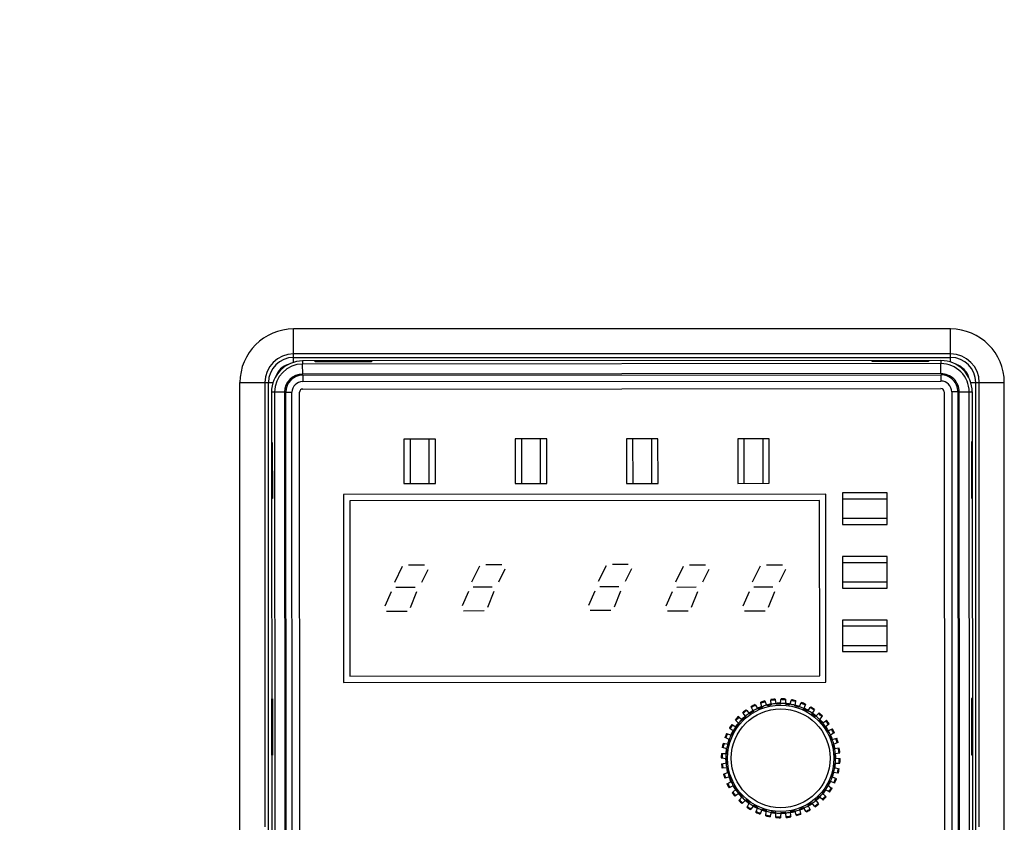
# Model space of a CAD drawing. Header units: millimetres. Extents: x 802 to 9345, y -804 to 1180.
# Tile 114 of 189: x 3477 to 3556, y 70 to 134. Entities that reach past the tile are written whole.
import ezdxf

# ---------------------------------------------------------------- set-up
doc = ezdxf.new("R2010")
doc.units = ezdxf.units.MM
doc.header["$LTSCALE"] = 30.734
doc.header["$PDMODE"] = 3
doc.header["$PDSIZE"] = 0.3
doc.layers.get('0').update_dxf_attribs({"linetype": 'CONTINUOUS'})
doc.layers.get('Defpoints').update_dxf_attribs({"linetype": 'CONTINUOUS'})
doc.layers.add('dimension', color=3, linetype='CONTINUOUS')
doc.styles.get("Standard").update_dxf_attribs({"font": 'txt', "width": 0.7})
doc.dimstyles.get("Standard").update_dxf_attribs({"dimtxt": 10, "dimasz": 10, "dimexe": 10, "dimexo": 3, "dimgap": 3, "dimtad": 1, "dimdec": 1, "dimdsep": 46, "dimtxsty": 'Standard', "dimcen": 10, "dimclrd": 2, "dimclre": 2, "dimclrt": 2, "dimadec": 0, "dimazin": 0, "dimtp": 0.01, "dimtm": 0.01, "dimtfac": 1, "dimtofl": 0, "dimtmove": 0, "dimatfit": 3, "dimfxl": 1, "dimtolj": 1, "dimarcsym": 0})

# ---------------------------------------------------------------- blocks, each defined once
blk = doc.blocks.new('*D80')
at = {"layer": 'Defpoints', "color": 0, "transparency": 16777216}
for p in [(3447.225, 140.625), (3452.916, 138.722)]:
    blk.add_point(p, dxfattribs=at)
at = {"layer": 'dimension', "lineweight": -2, "transparency": 16777216}
for p, q in [((3450.071, 89.674), (3450.071, 189.674)), ((3385.237, 161.357), (3433, 145.383)), ((3400.071, 139.674), (3500.071, 139.674))]:
    blk.add_line(p, q, dxfattribs=at)
blk.add_arc((3450.071, 139.674), 3, 155.07472, 161.50799, dxfattribs=at)
at = {"layer": 'dimension', "transparency": 16777216}
blk.add_solid([(3433.793, 147.754), (3432.207, 143.012), (3447.225, 140.625)], dxfattribs=at)
at = {"layer": 'dimension', "transparency": 16777216, "insert": (3402.241, 168.85), "char_height": 15, "attachment_point": 5, "rotation": 341.50799}
blk.add_mtext('\\A1;∅6', dxfattribs=at)

msp = doc.modelspace()

# ---------------------------------------------------------------- linework, layer by layer
at = {"linetype": 'Continuous'}
for p, q in [((3499.321, 106.294), (3499.321, 108.962)), ((3551.821, 108.962), (3499.321, 108.962)), ((3551.821, 106.314), (3551.821, 108.962)), ((3551.821, 106.962), (3499.321, 106.962)), ((3499.321, 106.682), (3551.821, 106.682)), ((3551.045, 106.438), (3500.045, 106.404)), ((3500.045, 106.404), (3500.046, 106.156)), ((3501.046, 106.378), (3505.546, 106.381)), ((3501.046, 106.335), (3501.046, 106.378)), ((3505.546, 106.338), (3501.046, 106.335)), ((3505.546, 106.381), (3505.546, 106.338)), ((3545.546, 106.408), (3550.046, 106.411)), ((3545.546, 106.364), (3545.546, 106.408)), ((3550.046, 106.367), (3545.546, 106.364)), ((3550.046, 106.411), (3550.046, 106.367)), ((3551.045, 106.438), (3551.046, 106.19)), ((3551.046, 106.19), (3500.046, 106.156)), ((3500.047, 105.356), (3500.046, 106.156)), ((3551.047, 105.39), (3551.046, 106.19)), ((3495.032, 67.174), (3495.032, 104.674)), ((3495.032, 104.674), (3497.67, 104.674)), ((3497.032, 104.674), (3497.032, 69.174)), ((3497.312, 58.674), (3497.312, 104.674)), ((3551.047, 105.39), (3500.047, 105.356)), ((3500.047, 105.259), (3551.047, 105.294)), ((3500.047, 105.259), (3500.047, 104.759)), ((3500.047, 104.759), (3551.047, 104.794)), ((3551.047, 105.294), (3551.047, 104.794)), ((3553.434, 104.674), (3556.109, 104.674)), ((3553.829, 58.674), (3553.829, 104.674)), ((3554.109, 69.174), (3554.109, 104.674)), ((3556.109, 67.174), (3556.109, 104.674)), ((3498.596, 103.903), (3497.547, 103.902)), ((3497.547, 103.902), (3497.572, 67.402)), ((3497.796, 103.902), (3497.843, 33.902)), ((3498.596, 103.903), (3498.643, 33.903)), ((3498.739, 33.903), (3498.692, 103.903)), ((3498.692, 103.903), (3499.192, 103.903)), ((3499.239, 33.903), (3499.192, 103.903)), ((3499.839, 33.904), (3499.792, 103.904)), ((3500.048, 104.159), (3551.048, 104.194)), ((3551.303, 103.938), (3551.35, 33.938)), ((3551.903, 103.939), (3551.95, 33.939)), ((3552.403, 103.939), (3551.903, 103.939)), ((3552.403, 103.939), (3552.45, 33.939)), ((3552.5, 103.939), (3553.547, 103.94)), ((3552.547, 33.939), (3552.5, 103.939)), ((3553.347, 33.939), (3553.3, 103.939)), ((3553.547, 103.94), (3553.572, 67.44)), ((3510.658, 100.166), (3508.134, 100.165)), ((3508.134, 100.165), (3508.136, 96.609)), ((3508.634, 100.165), (3508.636, 96.609)), ((3510.16, 96.61), (3510.158, 100.166)), ((3510.66, 96.61), (3510.658, 100.166)), ((3519.548, 100.172), (3517.024, 100.171)), ((3517.024, 100.171), (3517.026, 96.615)), ((3517.524, 100.171), (3517.526, 96.615)), ((3519.05, 96.616), (3519.048, 100.172)), ((3519.55, 96.616), (3519.548, 100.172)), ((3528.438, 100.178), (3525.914, 100.177)), ((3525.914, 100.177), (3525.916, 96.621)), ((3526.414, 100.177), (3526.416, 96.621)), ((3527.94, 96.622), (3527.938, 100.178)), ((3528.44, 96.622), (3528.438, 100.178)), ((3537.328, 100.184), (3534.804, 100.182)), ((3534.804, 100.182), (3534.806, 96.626)), ((3535.304, 100.183), (3535.306, 96.627)), ((3536.83, 96.628), (3536.828, 100.184)), ((3537.33, 96.628), (3537.328, 100.184)), ((3553.48, 99.94), (3553.483, 95.44)), ((3553.524, 99.94), (3553.48, 99.94)), ((3553.527, 95.44), (3553.524, 99.94)), ((3497.579, 95.402), (3497.576, 99.902)), ((3497.576, 99.902), (3497.62, 99.902)), ((3497.62, 99.902), (3497.623, 95.402)), ((3508.136, 96.609), (3510.66, 96.61)), ((3517.026, 96.615), (3519.55, 96.616)), ((3525.916, 96.621), (3528.44, 96.622)), ((3534.806, 96.626), (3537.33, 96.628)), ((3497.623, 95.402), (3497.579, 95.402)), ((3541.85, 95.749), (3503.304, 95.723)), ((3503.304, 95.723), (3503.314, 80.723)), ((3541.35, 95.249), (3503.804, 95.224)), ((3503.804, 95.224), (3503.813, 81.224)), ((3541.359, 81.249), (3541.35, 95.249)), ((3541.86, 80.749), (3541.85, 95.749)), ((3546.737, 95.864), (3543.181, 95.862)), ((3543.181, 95.862), (3543.182, 93.338)), ((3546.737, 95.364), (3543.181, 95.362)), ((3546.738, 93.34), (3546.737, 95.864)), ((3553.483, 95.44), (3553.527, 95.44)), ((3543.182, 93.838), (3546.738, 93.84)), ((3543.182, 93.338), (3546.738, 93.34)), ((3546.74, 90.784), (3543.184, 90.782)), ((3543.184, 90.782), (3543.186, 88.258)), ((3546.742, 88.26), (3546.74, 90.784)), ((3508.006, 89.979), (3507.371, 88.709)), ((3508.513, 90.106), (3509.783, 90.107)), ((3510.038, 89.726), (3509.53, 88.71)), ((3514.178, 90.009), (3513.544, 88.738)), ((3514.686, 90.136), (3515.956, 90.137)), ((3516.21, 89.756), (3515.703, 88.74)), ((3524.287, 90.041), (3523.653, 88.77)), ((3524.795, 90.168), (3526.065, 90.169)), ((3526.319, 89.788), (3525.812, 88.772)), ((3530.459, 89.994), (3529.825, 88.724)), ((3530.967, 90.121), (3532.237, 90.122)), ((3532.491, 89.742), (3531.984, 88.725)), ((3536.606, 89.998), (3535.972, 88.728)), ((3537.114, 90.126), (3538.384, 90.126)), ((3538.638, 89.746), (3538.131, 88.729)), ((3546.74, 90.284), (3543.184, 90.282)), ((3507.499, 88.328), (3509.023, 88.329)), ((3513.671, 88.357), (3515.195, 88.358)), ((3523.78, 88.389), (3525.304, 88.39)), ((3529.952, 88.343), (3531.476, 88.344)), ((3536.099, 88.347), (3537.623, 88.348)), ((3543.185, 88.758), (3546.741, 88.76)), ((3543.186, 88.258), (3546.742, 88.26)), ((3507.118, 87.946), (3506.611, 86.803)), ((3509.15, 87.948), (3508.643, 86.678)), ((3513.29, 87.976), (3512.783, 86.833)), ((3515.322, 87.977), (3514.815, 86.707)), ((3523.399, 88.008), (3522.892, 86.865)), ((3525.431, 88.01), (3524.924, 86.739)), ((3529.572, 87.962), (3529.064, 86.818)), ((3531.604, 87.963), (3531.096, 86.693)), ((3535.718, 87.966), (3535.211, 86.822)), ((3537.75, 87.967), (3537.243, 86.697)), ((3506.738, 86.422), (3508.389, 86.423)), ((3512.91, 86.452), (3514.561, 86.453)), ((3523.019, 86.484), (3524.67, 86.485)), ((3529.192, 86.437), (3530.843, 86.438)), ((3535.338, 86.441), (3536.989, 86.443)), ((3546.743, 85.704), (3543.187, 85.702)), ((3543.187, 85.702), (3543.189, 83.178)), ((3546.744, 85.204), (3543.188, 85.202)), ((3546.745, 83.18), (3546.743, 85.704)), ((3543.189, 83.678), (3546.745, 83.68)), ((3543.189, 83.178), (3546.745, 83.18)), ((3503.813, 81.224), (3541.359, 81.249)), ((3503.314, 80.723), (3541.86, 80.749)), ((3497.593, 74.902), (3497.59, 79.402)), ((3497.59, 79.402), (3497.634, 79.402)), ((3497.634, 79.402), (3497.637, 74.902)), ((3535.92, 78.724), (3535.891, 78.785)), ((3536.047, 78.451), (3535.92, 78.724)), ((3536.204, 78.948), (3536.238, 78.89)), ((3536.238, 78.89), (3536.389, 78.629)), ((3536.661, 79.065), (3536.643, 79.131)), ((3536.739, 78.775), (3536.661, 79.065)), ((3536.739, 78.775), (3536.753, 78.724)), ((3536.98, 79.237), (3537.003, 79.174)), ((3537.003, 79.174), (3537.106, 78.891)), ((3537.125, 78.841), (3537.106, 78.891)), ((3537.45, 79.273), (3537.444, 79.34)), ((3537.477, 78.973), (3537.45, 79.273)), ((3537.477, 78.973), (3537.481, 78.921)), ((3537.794, 79.387), (3537.806, 79.32)), ((3537.806, 79.32), (3537.859, 79.024)), ((3537.868, 78.972), (3537.859, 79.024)), ((3538.238, 79.041), (3538.233, 78.988)), ((3538.238, 79.041), (3538.264, 79.34)), ((3538.264, 79.34), (3538.269, 79.408)), ((3538.622, 79.393), (3538.623, 79.325)), ((3538.623, 79.325), (3538.623, 79.024)), ((3538.623, 78.971), (3538.623, 79.024)), ((3538.999, 78.975), (3538.985, 78.924)), ((3538.999, 78.975), (3539.077, 79.266)), ((3539.077, 79.266), (3539.094, 79.331)), ((3539.366, 78.84), (3539.375, 78.892)), ((3539.427, 79.188), (3539.375, 78.892)), ((3539.439, 79.255), (3539.427, 79.188)), ((3539.737, 78.778), (3539.715, 78.73)), ((3539.737, 78.778), (3539.864, 79.051)), ((3539.864, 79.051), (3539.892, 79.112)), ((3540.196, 78.914), (3540.093, 78.631)), ((3540.219, 78.977), (3540.196, 78.914)), ((3540.43, 78.456), (3540.602, 78.702)), ((3540.602, 78.702), (3540.641, 78.758)), ((3553.494, 79.44), (3553.497, 74.94)), ((3553.537, 79.44), (3553.494, 79.44)), ((3553.54, 74.94), (3553.537, 79.44)), ((3534.859, 77.993), (3534.911, 77.949)), ((3534.911, 77.949), (3535.142, 77.756)), ((3535.249, 78.259), (3535.21, 78.314)), ((3535.422, 78.012), (3535.249, 78.259)), ((3535.422, 78.012), (3535.452, 77.969)), ((3535.49, 78.529), (3535.533, 78.478)), ((3535.533, 78.478), (3535.727, 78.247)), ((3535.761, 78.207), (3535.727, 78.247)), ((3536.047, 78.451), (3536.069, 78.403)), ((3536.415, 78.584), (3536.389, 78.629)), ((3540.075, 78.581), (3540.093, 78.631)), ((3540.43, 78.456), (3540.4, 78.412)), ((3540.729, 78.203), (3540.755, 78.249)), ((3540.905, 78.51), (3540.755, 78.249)), ((3540.939, 78.568), (3540.905, 78.51)), ((3541.056, 78.018), (3541.019, 77.981)), ((3541.056, 78.018), (3541.269, 78.231)), ((3541.269, 78.231), (3541.316, 78.279)), ((3541.534, 77.989), (3541.34, 77.758)), ((3541.577, 78.04), (3541.534, 77.989)), ((3534.332, 77.354), (3534.39, 77.321)), ((3534.39, 77.321), (3534.651, 77.17)), ((3534.669, 77.684), (3534.621, 77.732)), ((3534.697, 77.144), (3534.651, 77.17)), ((3534.882, 77.472), (3534.669, 77.684)), ((3534.882, 77.472), (3534.919, 77.434)), ((3535.183, 77.722), (3535.142, 77.756)), ((3541.306, 77.717), (3541.34, 77.758)), ((3541.597, 77.478), (3541.554, 77.448)), ((3541.597, 77.478), (3541.843, 77.651)), ((3541.791, 77.139), (3541.832, 77.173)), ((3542.062, 77.366), (3541.832, 77.173)), ((3541.843, 77.651), (3541.898, 77.69)), ((3542.113, 77.41), (3542.062, 77.366)), ((3533.923, 76.635), (3534.319, 76.491)), ((3534.198, 77.018), (3534.142, 77.056)), ((3534.444, 76.845), (3534.198, 77.018)), ((3534.444, 76.845), (3534.488, 76.815)), ((3542.036, 76.853), (3541.988, 76.831)), ((3542.036, 76.853), (3542.308, 76.98)), ((3542.168, 76.485), (3542.214, 76.511)), ((3542.474, 76.662), (3542.214, 76.511)), ((3542.308, 76.98), (3542.369, 77.009)), ((3542.533, 76.696), (3542.474, 76.662)), ((3533.645, 75.854), (3534.06, 75.782)), ((3533.849, 76.28), (3533.788, 76.308)), ((3534.122, 76.153), (3533.849, 76.28)), ((3534.122, 76.153), (3534.17, 76.13)), ((3542.359, 76.161), (3542.308, 76.147)), ((3542.359, 76.161), (3542.715, 76.257)), ((3542.426, 75.775), (3542.475, 75.793)), ((3542.821, 75.92), (3542.475, 75.793)), ((3497.637, 74.902), (3497.593, 74.902)), ((3533.507, 75.038), (3533.929, 75.038)), ((3533.976, 75.401), (3533.569, 75.51)), ((3542.924, 75.456), (3542.505, 75.419)), ((3542.556, 75.032), (3542.971, 75.105)), ((3553.497, 74.94), (3553.54, 74.94)), ((3533.492, 74.685), (3533.912, 74.649)), ((3533.513, 74.21), (3533.928, 74.284)), ((3542.556, 74.277), (3542.977, 74.277)), ((3542.572, 74.667), (3542.992, 74.63)), ((3533.979, 73.897), (3533.559, 73.86)), ((3533.663, 73.396), (3534.059, 73.54)), ((3534.176, 73.168), (3533.769, 73.059)), ((3542.635, 73.036), (3542.314, 73.185)), ((3542.839, 73.461), (3542.424, 73.534)), ((3542.508, 73.915), (3542.915, 73.806)), ((3533.951, 72.62), (3534.01, 72.654)), ((3534.01, 72.654), (3534.271, 72.804)), ((3534.449, 72.463), (3534.176, 72.335)), ((3534.316, 72.831), (3534.271, 72.804)), ((3534.449, 72.463), (3534.497, 72.485)), ((3541.997, 72.5), (3542.287, 72.298)), ((3542.561, 72.681), (3542.165, 72.825)), ((3542.635, 73.036), (3542.696, 73.007)), ((3534.176, 72.335), (3534.115, 72.307)), ((3534.37, 71.906), (3534.422, 71.949)), ((3534.422, 71.949), (3534.693, 72.177)), ((3534.641, 71.664), (3534.586, 71.626)), ((3534.931, 71.867), (3534.641, 71.664)), ((3534.951, 71.327), (3535.178, 71.598)), ((3541.573, 71.366), (3541.302, 71.594)), ((3541.565, 71.881), (3541.816, 71.631)), ((3541.787, 72.171), (3541.833, 72.145)), ((3541.816, 71.631), (3541.863, 71.584)), ((3542.094, 71.995), (3541.833, 72.145)), ((3542.152, 71.961), (3542.094, 71.995)), ((3542.287, 72.298), (3542.342, 72.259)), ((3534.907, 71.275), (3534.951, 71.327)), ((3535.216, 71.084), (3535.168, 71.037)), ((3535.466, 71.335), (3535.216, 71.084)), ((3535.545, 70.748), (3535.579, 70.806)), ((3535.579, 70.806), (3535.756, 71.113)), ((3536.085, 70.903), (3535.882, 70.613)), ((3540.415, 70.912), (3540.565, 70.592)), ((3540.951, 70.838), (3540.723, 71.109)), ((3540.994, 70.786), (3540.951, 70.838)), ((3541.033, 71.346), (3541.236, 71.057)), ((3541.236, 71.057), (3541.274, 71.001)), ((3541.625, 71.323), (3541.573, 71.366)), ((3535.882, 70.613), (3535.843, 70.558)), ((3536.265, 70.339), (3536.288, 70.402)), ((3536.288, 70.402), (3536.409, 70.735)), ((3536.62, 70.265), (3536.592, 70.204)), ((3536.77, 70.586), (3536.62, 70.265)), ((3537.045, 70.061), (3537.057, 70.127)), ((3537.057, 70.127), (3537.118, 70.476)), ((3537.408, 70.05), (3537.39, 69.985)), ((3537.499, 70.392), (3537.408, 70.05)), ((3537.862, 69.99), (3537.862, 70.344)), ((3538.251, 70.328), (3538.221, 69.975)), ((3538.678, 69.995), (3538.616, 70.344)), ((3539.003, 70.395), (3539.034, 70.042)), ((3539.034, 70.042), (3539.04, 69.975)), ((3539.481, 70.142), (3539.36, 70.474)), ((3539.504, 70.078), (3539.481, 70.142)), ((3539.732, 70.592), (3539.824, 70.25)), ((3539.824, 70.25), (3539.841, 70.185)), ((3540.246, 70.426), (3540.069, 70.732)), ((3540.28, 70.367), (3540.246, 70.426)), ((3540.565, 70.592), (3540.593, 70.53)), ((3537.862, 69.923), (3537.862, 69.99)), ((3538.221, 69.975), (3538.215, 69.908)), ((3538.69, 69.929), (3538.678, 69.995))]:
    msp.add_line(p, q, dxfattribs=at)
for radius in [4.25, 3.95]:
    msp.add_circle((3538.242, 74.658), radius, dxfattribs=at)
for centre, radius, start, end in [((3499.321, 104.674), 4.288, 90, 180), ((3551.821, 104.674), 4.288, 0, 90), ((3499.321, 104.674), 2.289, 90, 180), ((3499.321, 104.674), 2.009, 90, 180), ((3500.047, 103.904), 2.5, 90.03842, 180.03842), ((3551.047, 103.938), 2.5, 0.03842, 90.03842), ((3551.821, 104.674), 2.289, 0, 90), ((3551.821, 104.674), 2.009, 0, 90), ((3500.048, 103.904), 2.252, 90.03842, 180.03842), ((3499.321, 104.674), 1.509, 106.64093, 159.79861), ((3551.048, 103.938), 2.252, 0.03842, 90.03842), ((3551.821, 104.674), 1.509, 15.22997, 72.02131), ((3500.048, 103.904), 1.452, 90.03842, 180.03842), ((3500.048, 103.904), 1.356, 90.03842, 180.03842), ((3500.048, 103.904), 0.856, 90.03842, 180.03842), ((3551.048, 103.938), 1.452, 0.03842, 90.03842), ((3551.048, 103.938), 1.356, 0.03842, 90.03842), ((3551.048, 103.938), 0.856, 0.03842, 90.03842), ((3500.048, 103.904), 0.256, 90.03842, 180.03842), ((3551.048, 103.938), 0.256, 0.03842, 90.03842), ((3538.242, 74.658), 4.75, 115.40768, 119.66916), ((3538.242, 74.658), 4.683, 115.34106, 119.73578), ((3538.242, 74.658), 4.4, 110.03842, 115.01201), ((3538.242, 74.658), 4.33, 110.11925, 114.9576), ((3538.242, 74.658), 4.75, 105.40768, 109.66916), ((3538.242, 74.658), 4.683, 105.34106, 109.73578), ((3538.242, 74.658), 4.383, 105.01874, 110.0581), ((3538.242, 74.658), 4.4, 100.03842, 105.03842), ((3538.242, 74.658), 4.33, 100.11925, 104.9576), ((3538.242, 74.658), 4.75, 95.40768, 99.66916), ((3538.242, 74.658), 4.683, 95.34106, 99.73578), ((3538.242, 74.658), 4.383, 95.01874, 100.0581), ((3538.242, 74.658), 4.4, 90.03842, 95.03842), ((3538.242, 74.658), 4.33, 90.11925, 94.9576), ((3538.242, 74.658), 4.383, 85.01874, 90.0581), ((3538.242, 74.658), 4.683, 85.34106, 89.73578), ((3538.242, 74.658), 4.75, 85.40768, 89.66916), ((3538.242, 74.658), 4.33, 80.11925, 84.9576), ((3538.242, 74.658), 4.4, 80.03842, 85.01169), ((3538.242, 74.658), 4.383, 75.01874, 80.0581), ((3538.242, 74.658), 4.683, 75.34106, 79.73578), ((3538.242, 74.658), 4.75, 75.40768, 79.66916), ((3538.242, 74.658), 4.33, 70.11925, 74.9576), ((3538.242, 74.658), 4.4, 70.03842, 75.01182), ((3538.242, 74.658), 4.383, 65.01874, 70.0581), ((3538.242, 74.658), 4.683, 65.34106, 69.73578), ((3538.242, 74.658), 4.75, 65.40768, 69.66916), ((3538.242, 74.658), 4.683, 55.34106, 59.73578), ((3538.242, 74.658), 4.75, 55.40768, 59.66916), ((3538.242, 74.658), 4.75, 135.40768, 139.66916), ((3538.242, 74.658), 4.683, 135.34106, 139.73578), ((3538.242, 74.658), 4.4, 130.03842, 135.01277), ((3538.242, 74.658), 4.33, 130.11925, 134.9576), ((3538.242, 74.658), 4.75, 125.40768, 129.66916), ((3538.242, 74.658), 4.683, 125.34106, 129.73578), ((3538.242, 74.658), 4.383, 125.01874, 130.0581), ((3538.242, 74.658), 4.4, 120.03842, 125.01234), ((3538.242, 74.658), 4.33, 120.11925, 124.9576), ((3538.242, 74.658), 4.383, 115.01874, 120.0581), ((3538.242, 74.658), 4.33, 60.11925, 64.9576), ((3538.242, 74.658), 4.4, 60.03842, 65.01206), ((3538.242, 74.658), 4.383, 55.01874, 60.0581), ((3538.242, 74.658), 4.33, 50.11925, 54.9576), ((3538.242, 74.658), 4.4, 50.03842, 55.0124), ((3538.242, 74.658), 4.383, 45.01874, 50.0581), ((3538.242, 74.658), 4.683, 45.34106, 49.73578), ((3538.242, 74.658), 4.75, 45.40768, 49.66916), ((3538.242, 74.658), 4.75, 145.40768, 149.66916), ((3538.242, 74.658), 4.683, 145.34106, 149.73578), ((3538.242, 74.658), 4.383, 145.01874, 150.0581), ((3538.242, 74.658), 4.4, 140.03842, 145.01328), ((3538.242, 74.658), 4.33, 140.11925, 144.9576), ((3538.242, 74.658), 4.383, 135.01874, 140.0581), ((3538.242, 74.658), 4.33, 40.11925, 44.9576), ((3538.242, 74.658), 4.4, 40.03842, 45.01285), ((3538.242, 74.658), 4.383, 35.01874, 40.0581), ((3538.242, 74.658), 4.33, 30.11925, 34.9576), ((3538.242, 74.658), 4.683, 35.34106, 39.73578), ((3538.242, 74.658), 4.4, 30.03842, 35.01337), ((3538.242, 74.658), 4.75, 35.40768, 39.66916), ((3538.242, 74.658), 4.75, 155.40768, 159.66916), ((3538.242, 74.658), 4.683, 155.34106, 159.73578), ((3538.242, 74.658), 4.383, 155.01874, 160.0581), ((3538.242, 74.658), 4.4, 150.03842, 155.03842), ((3538.242, 74.658), 4.33, 150.11925, 154.9576), ((3538.242, 74.658), 4.383, 25.01874, 30.0581), ((3538.242, 74.658), 4.33, 20.11925, 24.9576), ((3538.242, 74.658), 4.4, 20.03842, 25.03842), ((3538.242, 74.658), 4.683, 25.34106, 29.73578), ((3538.242, 74.658), 4.75, 25.40768, 29.66916), ((3538.242, 74.658), 4.75, 165.40768, 169.66916), ((3538.242, 74.658), 4.683, 165.34106, 169.73578), ((3538.242, 74.658), 4.383, 165.01874, 170.0581), ((3538.242, 74.658), 4.4, 160.03842, 165.03842), ((3538.242, 74.658), 4.33, 160.11925, 164.9576), ((3538.242, 74.658), 4.383, 15.01874, 20.0581), ((3538.242, 74.658), 4.33, 10.11925, 14.9576), ((3538.242, 74.658), 4.4, 10.03842, 15.03842), ((3538.242, 74.658), 4.683, 15.34106, 19.73578), ((3538.242, 74.658), 4.75, 15.40768, 19.66916), ((3538.242, 74.658), 4.75, 175.40768, 179.66916), ((3538.242, 74.658), 4.683, 175.34106, 179.73578), ((3538.242, 74.658), 4.4, 170.03842, 175.03842), ((3538.242, 74.658), 4.383, 175.01874, 180.0581), ((3538.242, 74.658), 4.33, 170.11925, 174.9576), ((3538.242, 74.658), 4.33, 0.11925, 4.9576), ((3538.242, 74.658), 4.383, 5.01874, 10.0581), ((3538.242, 74.658), 4.4, 0.03842, 5.03842), ((3538.242, 74.658), 4.683, 5.34106, 9.73578), ((3538.242, 74.658), 4.75, 5.40768, 9.66916), ((3538.242, 74.658), 4.75, 185.40768, 189.66916), ((3538.242, 74.658), 4.683, 185.34106, 189.73578), ((3538.242, 74.658), 4.4, 180.03842, 185.03842), ((3538.242, 74.658), 4.383, 185.01874, 190.0581), ((3538.242, 74.658), 4.33, 180.11925, 184.9576), ((3538.242, 74.658), 4.33, 350.11925, 354.9576), ((3538.242, 74.658), 4.4, 350.03842, 355.03842), ((3538.242, 74.658), 4.383, 355.01874, 0.0581), ((3538.242, 74.658), 4.683, 355.34106, 359.73578), ((3538.242, 74.658), 4.75, 355.40768, 359.66916), ((3538.242, 74.658), 4.75, 195.40768, 199.66916), ((3538.242, 74.658), 4.683, 195.34106, 199.73578), ((3538.242, 74.658), 4.4, 190.03842, 195.03842), ((3538.242, 74.658), 4.33, 190.11925, 194.9576), ((3538.242, 74.658), 4.383, 195.01874, 200.0581), ((3538.242, 74.658), 4.33, 200.11925, 204.9576), ((3538.242, 74.658), 4.33, 340.11925, 344.9576), ((3538.242, 74.658), 4.4, 340.03842, 345.03842), ((3538.242, 74.658), 4.383, 345.01874, 350.0581), ((3538.242, 74.658), 4.683, 345.34106, 349.73578), ((3538.242, 74.658), 4.75, 345.40768, 349.66916), ((3538.242, 74.658), 4.75, 205.40768, 209.66916), ((3538.242, 74.658), 4.683, 205.34106, 209.73578), ((3538.242, 74.658), 4.4, 200.03842, 205.03842), ((3538.242, 74.658), 4.383, 205.01874, 210.0581), ((3538.242, 74.658), 4.4, 210.06328, 215.03842), ((3538.242, 74.658), 4.33, 210.11925, 214.9576), ((3538.242, 74.658), 4.383, 325.01874, 330.0581), ((3538.242, 74.658), 4.33, 330.11925, 334.9576), ((3538.242, 74.658), 4.4, 330.03842, 335.03842), ((3538.242, 74.658), 4.383, 335.01874, 340.0581), ((3538.242, 74.658), 4.683, 335.34106, 339.73578), ((3538.242, 74.658), 4.75, 335.40768, 339.66916), ((3538.242, 74.658), 4.75, 215.40768, 219.66916), ((3538.242, 74.658), 4.683, 215.34106, 219.73578), ((3538.242, 74.658), 4.383, 215.01874, 220.0581), ((3538.242, 74.658), 4.4, 220.06383, 225.03842), ((3538.242, 74.658), 4.33, 220.11925, 224.9576), ((3538.242, 74.658), 4.33, 310.11925, 314.9576), ((3538.242, 74.658), 4.383, 315.01874, 320.0581), ((3538.242, 74.658), 4.33, 320.11925, 324.9576), ((3538.242, 74.658), 4.683, 315.34106, 319.73578), ((3538.242, 74.658), 4.4, 320.06374, 325.03842), ((3538.242, 74.658), 4.683, 325.34106, 329.73578), ((3538.242, 74.658), 4.75, 325.40768, 329.66916), ((3538.242, 74.658), 4.75, 225.40768, 229.66916), ((3538.242, 74.658), 4.683, 225.34106, 229.73578), ((3538.242, 74.658), 4.383, 225.01874, 230.0581), ((3538.242, 74.658), 4.4, 230.0643, 235.03842), ((3538.242, 74.658), 4.33, 230.11925, 234.9576), ((3538.242, 74.658), 4.683, 235.34106, 239.73578), ((3538.242, 74.658), 4.383, 235.01874, 240.0581), ((3538.242, 74.658), 4.4, 240.06468, 245.03842), ((3538.242, 74.658), 4.33, 240.11925, 244.9576), ((3538.242, 74.658), 4.383, 295.01874, 300.0581), ((3538.242, 74.658), 4.33, 300.11925, 304.9576), ((3538.242, 74.658), 4.4, 300.06462, 305.03842), ((3538.242, 74.658), 4.383, 305.01874, 310.0581), ((3538.242, 74.658), 4.683, 305.34106, 309.73578), ((3538.242, 74.658), 4.75, 305.40768, 309.66916), ((3538.242, 74.658), 4.4, 310.06422, 315.03842), ((3538.242, 74.658), 4.75, 315.40768, 319.66916), ((3538.242, 74.658), 4.75, 235.40768, 239.66916), ((3538.242, 74.658), 4.75, 245.40768, 249.66916), ((3538.242, 74.658), 4.683, 245.34106, 249.73578), ((3538.242, 74.658), 4.383, 245.01874, 250.0581), ((3538.242, 74.658), 4.4, 250.06496, 255.03842), ((3538.242, 74.658), 4.33, 250.11925, 254.9576), ((3538.242, 74.658), 4.75, 255.40768, 259.66916), ((3538.242, 74.658), 4.683, 255.34106, 259.73578), ((3538.242, 74.658), 4.383, 255.01874, 260.0581), ((3538.242, 74.658), 4.4, 260.03842, 265.03842), ((3538.242, 74.658), 4.33, 260.11925, 264.9576), ((3538.242, 74.658), 4.383, 265.01874, 270.0581), ((3538.242, 74.658), 4.4, 270.06517, 275.03842), ((3538.242, 74.658), 4.33, 270.11925, 274.9576), ((3538.242, 74.658), 4.383, 275.01874, 280.0581), ((3538.242, 74.658), 4.683, 275.34106, 279.73578), ((3538.242, 74.658), 4.33, 280.11925, 284.9576), ((3538.242, 74.658), 4.4, 280.0651, 285.03842), ((3538.242, 74.658), 4.383, 285.01874, 290.0581), ((3538.242, 74.658), 4.683, 285.34106, 289.73578), ((3538.242, 74.658), 4.75, 285.40768, 289.66916), ((3538.242, 74.658), 4.33, 290.11925, 294.9576), ((3538.242, 74.658), 4.4, 290.06492, 295.03842), ((3538.242, 74.658), 4.683, 295.34106, 299.73578), ((3538.242, 74.658), 4.75, 295.40768, 299.66916), ((3538.242, 74.658), 4.683, 265.34106, 269.73578), ((3538.242, 74.658), 4.75, 265.40768, 269.66916), ((3538.242, 74.658), 4.75, 275.40768, 279.66916)]:
    msp.add_arc(centre, radius, start, end, dxfattribs=at)

# ---------------------------------------------------------------- dimensions: what is measured, and where the dimension line sits
at = {"layer": 'dimension', "color": 3}
dim = msp.add_diameter_dim_2p(p1=(3452.916, 138.722), p2=(3447.225, 140.625), dimstyle='Standard', override={"dimscale": 5, "dimtxt": 3, "dimasz": 3, "dimexe": 1, "dimexo": 1, "dimgap": 1, "dimclrd": 256, "dimclre": 256, "dimclrt": 256}, dxfattribs=at)
dim.commit()
dim.dimension.update_dxf_attribs({"geometry": '*D80', "text_midpoint": (3398.277, 156.996), "dimtype": 163})

doc.saveas('drawing.dxf')
